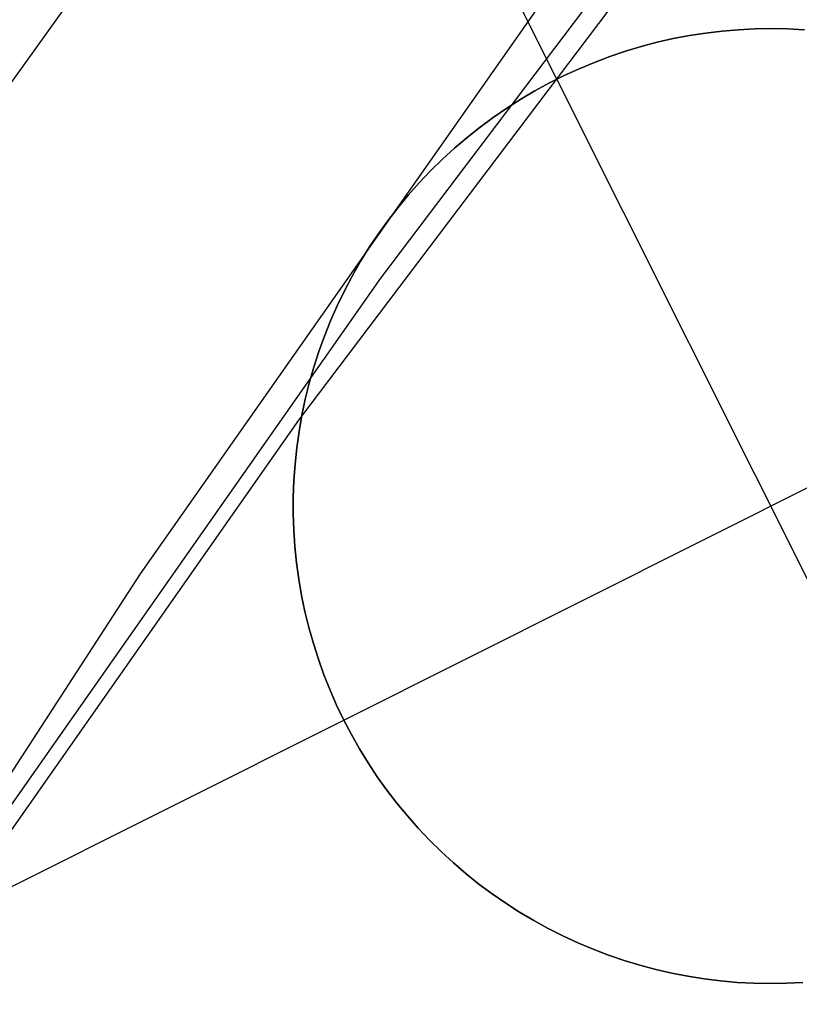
# Model space of a CAD drawing. Header units: millimetres. Extents: x 6239 to 7218, y -13987 to -13139.
# Tile 91 of 256: x 6682.22 to 6684.26, y -13426.06 to -13423.49. Entities that reach past the tile are written whole.
import ezdxf

# ---------------------------------------------------------------- set-up
doc = ezdxf.new("R2010")
doc.units = ezdxf.units.MM
doc.layers.add('color', color=7, linetype='Continuous')

msp = doc.modelspace()

# ---------------------------------------------------------------- linework, layer by layer
at = {"color": 7, "true_color": 0xffffff}
for p, q in [((6683.1671, -13424.164, 68.2879), (6684.2527, -13422.727, 68.7006)), ((6682.9526, -13424.5355, 70.1458), (6684.0382, -13423.0985, 70.5585)), ((6682.9526, -13424.5355, 70.1458), (6684.0382, -13423.0985, 70.5585)), ((6682.5043, -13423.225, 212.0295), (6681.3534, -13424.8322, 212.0295)), ((6683.5713, -13423.464, 64.7868), (6682.5372, -13424.9381, 64.3727)), ((6683.5713, -13423.464, 64.7868), (6682.5372, -13424.9381, 64.3727)), ((6682.133, -13425.6381, 67.8738), (6683.1671, -13424.164, 68.2879)), ((6681.9186, -13426.0096, 69.7318), (6682.9526, -13424.5355, 70.1458)), ((6681.9186, -13426.0096, 69.7318), (6682.9526, -13424.5355, 70.1458)), ((6682.5372, -13424.9381, 64.3727), (6681.5558, -13426.4475, 63.9576)), ((6682.5372, -13424.9381, 64.3727), (6681.5558, -13426.4475, 63.9576))]:
    msp.add_line(p, q, dxfattribs=at)
at = {"layer": 'color', "color": 254, "true_color": 0xcad1ee}
for p, q in [((6683.6273, -13423.643, 19.7), (6683.0672, -13422.5255, 19.7)), ((6683.9321, -13423.5369, 24.7), (6683.9745, -13423.5288, 24.7)), ((6683.9321, -13423.5369, 24.7), (6683.9745, -13423.5288, 24.7)), ((6683.9745, -13423.5288, 19.7), (6683.9321, -13423.5369, 19.7)), ((6683.9321, -13423.5369, 22.2), (6683.9745, -13423.5288, 22.2)), ((6683.9745, -13423.5288, 19.7), (6683.9321, -13423.5369, 19.7)), ((6683.9745, -13423.5288, 24.7), (6684.0171, -13423.5222, 24.7)), ((6683.9745, -13423.5288, 24.7), (6684.0171, -13423.5222, 24.7)), ((6684.0171, -13423.5222, 19.7), (6683.9745, -13423.5288, 19.7)), ((6683.9745, -13423.5288, 22.2), (6684.0171, -13423.5222, 22.2)), ((6684.0171, -13423.5222, 19.7), (6683.9745, -13423.5288, 19.7)), ((6684.0171, -13423.5222, 24.7), (6684.06, -13423.517, 24.7)), ((6684.0171, -13423.5222, 24.7), (6684.06, -13423.517, 24.7)), ((6684.06, -13423.517, 19.7), (6684.0171, -13423.5222, 19.7)), ((6684.0171, -13423.5222, 22.2), (6684.06, -13423.517, 22.2)), ((6684.06, -13423.517, 19.7), (6684.0171, -13423.5222, 19.7)), ((6684.06, -13423.517, 24.7), (6684.103, -13423.5134, 24.7)), ((6684.06, -13423.517, 24.7), (6684.103, -13423.5134, 24.7)), ((6684.103, -13423.5134, 19.7), (6684.06, -13423.517, 19.7)), ((6684.06, -13423.517, 22.2), (6684.103, -13423.5134, 22.2)), ((6684.103, -13423.5134, 19.7), (6684.06, -13423.517, 19.7)), ((6684.103, -13423.5134, 24.7), (6684.1461, -13423.5112, 24.7)), ((6684.103, -13423.5134, 24.7), (6684.1461, -13423.5112, 24.7)), ((6684.1461, -13423.5112, 19.7), (6684.103, -13423.5134, 19.7)), ((6684.103, -13423.5134, 22.2), (6684.1461, -13423.5112, 22.2)), ((6684.1461, -13423.5112, 19.7), (6684.103, -13423.5134, 19.7)), ((6684.1461, -13423.5112, 24.7), (6684.1892, -13423.5105, 24.7)), ((6684.1461, -13423.5112, 24.7), (6684.1892, -13423.5105, 24.7)), ((6684.1892, -13423.5105, 19.7), (6684.1461, -13423.5112, 19.7)), ((6684.1461, -13423.5112, 22.2), (6684.1892, -13423.5105, 22.2)), ((6684.1892, -13423.5105, 19.7), (6684.1461, -13423.5112, 19.7)), ((6684.1892, -13423.5105, 24.7), (6684.2324, -13423.5113, 24.7)), ((6684.1892, -13423.5105, 24.7), (6684.2324, -13423.5113, 24.7)), ((6684.2324, -13423.5113, 19.7), (6684.1892, -13423.5105, 19.7)), ((6684.1892, -13423.5105, 22.2), (6684.2324, -13423.5113, 22.2)), ((6684.2324, -13423.5113, 19.7), (6684.1892, -13423.5105, 19.7)), ((6684.2324, -13423.5113, 24.7), (6684.2755, -13423.5136, 24.7)), ((6684.2324, -13423.5113, 24.7), (6684.2755, -13423.5136, 24.7)), ((6684.2755, -13423.5136, 19.7), (6684.2324, -13423.5113, 19.7)), ((6684.2324, -13423.5113, 22.2), (6684.2755, -13423.5136, 22.2)), ((6684.2755, -13423.5136, 19.7), (6684.2324, -13423.5113, 19.7)), ((6683.8483, -13423.5574, 24.7), (6683.89, -13423.5464, 24.7)), ((6683.8483, -13423.5574, 24.7), (6683.89, -13423.5464, 24.7)), ((6683.89, -13423.5464, 19.7), (6683.8483, -13423.5574, 19.7)), ((6683.8483, -13423.5574, 22.2), (6683.89, -13423.5464, 22.2)), ((6683.89, -13423.5464, 19.7), (6683.8483, -13423.5574, 19.7)), ((6683.89, -13423.5464, 24.7), (6683.9321, -13423.5369, 24.7)), ((6683.89, -13423.5464, 24.7), (6683.9321, -13423.5369, 24.7)), ((6683.9321, -13423.5369, 19.7), (6683.89, -13423.5464, 19.7)), ((6683.89, -13423.5464, 22.2), (6683.9321, -13423.5369, 22.2)), ((6683.9321, -13423.5369, 19.7), (6683.89, -13423.5464, 19.7)), ((6683.7661, -13423.5836, 24.7), (6683.807, -13423.5698, 24.7)), ((6683.7661, -13423.5836, 24.7), (6683.807, -13423.5698, 24.7)), ((6683.807, -13423.5698, 19.7), (6683.7661, -13423.5836, 19.7)), ((6683.7661, -13423.5836, 22.2), (6683.807, -13423.5698, 22.2)), ((6683.807, -13423.5698, 19.7), (6683.7661, -13423.5836, 19.7)), ((6683.807, -13423.5698, 24.7), (6683.8483, -13423.5574, 24.7)), ((6683.807, -13423.5698, 24.7), (6683.8483, -13423.5574, 24.7)), ((6683.8483, -13423.5574, 19.7), (6683.807, -13423.5698, 19.7)), ((6683.807, -13423.5698, 22.2), (6683.8483, -13423.5574, 22.2)), ((6683.8483, -13423.5574, 19.7), (6683.807, -13423.5698, 19.7)), ((6683.6859, -13423.6155, 24.7), (6683.7257, -13423.5989, 24.7)), ((6683.6859, -13423.6155, 24.7), (6683.7257, -13423.5989, 24.7)), ((6683.7257, -13423.5989, 19.7), (6683.6859, -13423.6155, 19.7)), ((6683.6859, -13423.6155, 22.2), (6683.7257, -13423.5989, 22.2)), ((6683.7257, -13423.5989, 19.7), (6683.6859, -13423.6155, 19.7)), ((6683.7257, -13423.5989, 24.7), (6683.7661, -13423.5836, 24.7)), ((6683.7257, -13423.5989, 24.7), (6683.7661, -13423.5836, 24.7)), ((6683.7661, -13423.5836, 19.7), (6683.7257, -13423.5989, 19.7)), ((6683.7257, -13423.5989, 22.2), (6683.7661, -13423.5836, 22.2)), ((6683.7661, -13423.5836, 19.7), (6683.7257, -13423.5989, 19.7)), ((6683.6467, -13423.6335, 24.7), (6683.6859, -13423.6155, 24.7)), ((6683.6467, -13423.6335, 24.7), (6683.6859, -13423.6155, 24.7)), ((6683.6859, -13423.6155, 19.7), (6683.6467, -13423.6335, 19.7)), ((6683.6467, -13423.6335, 22.2), (6683.6859, -13423.6155, 22.2)), ((6683.6859, -13423.6155, 19.7), (6683.6467, -13423.6335, 19.7)), ((6683.5702, -13423.6735, 24.7), (6683.6081, -13423.6528, 24.7)), ((6683.5702, -13423.6735, 24.7), (6683.6081, -13423.6528, 24.7)), ((6683.6081, -13423.6528, 19.7), (6683.5702, -13423.6735, 19.7)), ((6683.5702, -13423.6735, 22.2), (6683.6081, -13423.6528, 22.2)), ((6683.6081, -13423.6528, 19.7), (6683.5702, -13423.6735, 19.7)), ((6683.6081, -13423.6528, 24.7), (6683.6467, -13423.6335, 24.7)), ((6683.6081, -13423.6528, 24.7), (6683.6467, -13423.6335, 24.7)), ((6683.6467, -13423.6335, 19.7), (6683.6081, -13423.6528, 19.7)), ((6683.6081, -13423.6528, 22.2), (6683.6467, -13423.6335, 22.2)), ((6683.6467, -13423.6335, 19.7), (6683.6081, -13423.6528, 19.7)), ((6684.7474, -13425.878, 24.7), (6683.6273, -13423.643, 24.7)), ((6683.6273, -13423.643, 24.7), (6683.6273, -13423.643, 19.7)), ((6683.5331, -13423.6954, 24.7), (6683.5702, -13423.6735, 24.7)), ((6683.5331, -13423.6954, 24.7), (6683.5702, -13423.6735, 24.7)), ((6683.5702, -13423.6735, 19.7), (6683.5331, -13423.6954, 19.7)), ((6683.5331, -13423.6954, 22.2), (6683.5702, -13423.6735, 22.2)), ((6683.5702, -13423.6735, 19.7), (6683.5331, -13423.6954, 19.7)), ((6683.4967, -13423.7187, 24.7), (6683.5331, -13423.6954, 24.7)), ((6683.4967, -13423.7187, 24.7), (6683.5331, -13423.6954, 24.7)), ((6683.5331, -13423.6954, 19.7), (6683.4967, -13423.7187, 19.7)), ((6683.4967, -13423.7187, 22.2), (6683.5331, -13423.6954, 22.2)), ((6683.5331, -13423.6954, 19.7), (6683.4967, -13423.7187, 19.7)), ((6683.4611, -13423.7431, 24.7), (6683.4967, -13423.7187, 24.7)), ((6683.4611, -13423.7431, 24.7), (6683.4967, -13423.7187, 24.7)), ((6683.4967, -13423.7187, 19.7), (6683.4611, -13423.7431, 19.7)), ((6683.4611, -13423.7431, 22.2), (6683.4967, -13423.7187, 22.2)), ((6683.4967, -13423.7187, 19.7), (6683.4611, -13423.7431, 19.7)), ((6683.4265, -13423.7688, 24.7), (6683.4611, -13423.7431, 24.7)), ((6683.4265, -13423.7688, 24.7), (6683.4611, -13423.7431, 24.7)), ((6683.4611, -13423.7431, 19.7), (6683.4265, -13423.7688, 19.7)), ((6683.4265, -13423.7688, 22.2), (6683.4611, -13423.7431, 22.2)), ((6683.4611, -13423.7431, 19.7), (6683.4265, -13423.7688, 19.7)), ((6683.3927, -13423.7956, 24.7), (6683.4265, -13423.7688, 24.7)), ((6683.3927, -13423.7956, 24.7), (6683.4265, -13423.7688, 24.7)), ((6683.4265, -13423.7688, 19.7), (6683.3927, -13423.7956, 19.7)), ((6683.3927, -13423.7956, 22.2), (6683.4265, -13423.7688, 22.2)), ((6683.4265, -13423.7688, 19.7), (6683.3927, -13423.7956, 19.7)), ((6683.3598, -13423.8236, 24.7), (6683.3927, -13423.7956, 24.7)), ((6683.3598, -13423.8236, 24.7), (6683.3927, -13423.7956, 24.7)), ((6683.3927, -13423.7956, 19.7), (6683.3598, -13423.8236, 19.7)), ((6683.3598, -13423.8236, 22.2), (6683.3927, -13423.7956, 22.2)), ((6683.3927, -13423.7956, 19.7), (6683.3598, -13423.8236, 19.7)), ((6683.328, -13423.8528, 24.7), (6683.3598, -13423.8236, 24.7)), ((6683.328, -13423.8528, 24.7), (6683.3598, -13423.8236, 24.7)), ((6683.3598, -13423.8236, 19.7), (6683.328, -13423.8528, 19.7)), ((6683.328, -13423.8528, 22.2), (6683.3598, -13423.8236, 22.2)), ((6683.3598, -13423.8236, 19.7), (6683.328, -13423.8528, 19.7)), ((6683.2972, -13423.883, 24.7), (6683.328, -13423.8528, 24.7)), ((6683.2972, -13423.883, 24.7), (6683.328, -13423.8528, 24.7)), ((6683.328, -13423.8528, 19.7), (6683.2972, -13423.883, 19.7)), ((6683.2972, -13423.883, 22.2), (6683.328, -13423.8528, 22.2)), ((6683.328, -13423.8528, 19.7), (6683.2972, -13423.883, 19.7)), ((6683.2674, -13423.9142, 24.7), (6683.2972, -13423.883, 24.7)), ((6683.2674, -13423.9142, 24.7), (6683.2972, -13423.883, 24.7)), ((6683.2972, -13423.883, 19.7), (6683.2674, -13423.9142, 19.7)), ((6683.2674, -13423.9142, 22.2), (6683.2972, -13423.883, 22.2)), ((6683.2972, -13423.883, 19.7), (6683.2674, -13423.9142, 19.7)), ((6683.2388, -13423.9465, 24.7), (6683.2674, -13423.9142, 24.7)), ((6683.2388, -13423.9465, 24.7), (6683.2674, -13423.9142, 24.7)), ((6683.2674, -13423.9142, 19.7), (6683.2388, -13423.9465, 19.7)), ((6683.2388, -13423.9465, 22.2), (6683.2674, -13423.9142, 22.2)), ((6683.2674, -13423.9142, 19.7), (6683.2388, -13423.9465, 19.7)), ((6683.2112, -13423.9797, 24.7), (6683.2388, -13423.9465, 24.7)), ((6683.2112, -13423.9797, 24.7), (6683.2388, -13423.9465, 24.7)), ((6683.2388, -13423.9465, 19.7), (6683.2112, -13423.9797, 19.7)), ((6683.2112, -13423.9797, 22.2), (6683.2388, -13423.9465, 22.2)), ((6683.2388, -13423.9465, 19.7), (6683.2112, -13423.9797, 19.7)), ((6683.1849, -13424.0139, 24.7), (6683.2112, -13423.9797, 24.7)), ((6683.1849, -13424.0139, 24.7), (6683.2112, -13423.9797, 24.7)), ((6683.2112, -13423.9797, 19.7), (6683.1849, -13424.0139, 19.7)), ((6683.1849, -13424.0139, 22.2), (6683.2112, -13423.9797, 22.2)), ((6683.2112, -13423.9797, 19.7), (6683.1849, -13424.0139, 19.7)), ((6683.1597, -13424.0489, 24.7), (6683.1849, -13424.0139, 24.7)), ((6683.1597, -13424.0489, 24.7), (6683.1849, -13424.0139, 24.7)), ((6683.1849, -13424.0139, 19.7), (6683.1597, -13424.0489, 19.7)), ((6683.1597, -13424.0489, 22.2), (6683.1849, -13424.0139, 22.2)), ((6683.1849, -13424.0139, 19.7), (6683.1597, -13424.0489, 19.7)), ((6683.1357, -13424.0848, 24.7), (6683.1597, -13424.0489, 24.7)), ((6683.1357, -13424.0848, 24.7), (6683.1597, -13424.0489, 24.7)), ((6683.1597, -13424.0489, 19.7), (6683.1357, -13424.0848, 19.7)), ((6683.1357, -13424.0848, 22.2), (6683.1597, -13424.0489, 22.2)), ((6683.1597, -13424.0489, 19.7), (6683.1357, -13424.0848, 19.7)), ((6683.113, -13424.1215, 24.7), (6683.1357, -13424.0848, 24.7)), ((6683.113, -13424.1215, 24.7), (6683.1357, -13424.0848, 24.7)), ((6683.1357, -13424.0848, 19.7), (6683.113, -13424.1215, 19.7)), ((6683.113, -13424.1215, 22.2), (6683.1357, -13424.0848, 22.2)), ((6683.1357, -13424.0848, 19.7), (6683.113, -13424.1215, 19.7)), ((6683.0916, -13424.159, 24.7), (6683.113, -13424.1215, 24.7)), ((6683.0916, -13424.159, 24.7), (6683.113, -13424.1215, 24.7)), ((6683.113, -13424.1215, 19.7), (6683.0916, -13424.159, 19.7)), ((6683.0916, -13424.159, 22.2), (6683.113, -13424.1215, 22.2)), ((6683.113, -13424.1215, 19.7), (6683.0916, -13424.159, 19.7)), ((6683.0715, -13424.1971, 24.7), (6683.0916, -13424.159, 24.7)), ((6683.0715, -13424.1971, 24.7), (6683.0916, -13424.159, 24.7)), ((6683.0916, -13424.159, 19.7), (6683.0715, -13424.1971, 19.7)), ((6683.0715, -13424.1971, 22.2), (6683.0916, -13424.159, 22.2)), ((6683.0916, -13424.159, 19.7), (6683.0715, -13424.1971, 19.7)), ((6683.0527, -13424.236, 24.7), (6683.0715, -13424.1971, 24.7)), ((6683.0527, -13424.236, 24.7), (6683.0715, -13424.1971, 24.7)), ((6683.0715, -13424.1971, 19.7), (6683.0527, -13424.236, 19.7)), ((6683.0527, -13424.236, 22.2), (6683.0715, -13424.1971, 22.2)), ((6683.0715, -13424.1971, 19.7), (6683.0527, -13424.236, 19.7)), ((6683.0699, -13425.3206, 24.7), (6685.3049, -13424.2005, 24.7)), ((6683.0353, -13424.2755, 24.7), (6683.0527, -13424.236, 24.7)), ((6683.0353, -13424.2755, 24.7), (6683.0527, -13424.236, 24.7)), ((6683.0527, -13424.236, 19.7), (6683.0353, -13424.2755, 19.7)), ((6683.0353, -13424.2755, 22.2), (6683.0527, -13424.236, 22.2)), ((6683.0527, -13424.236, 19.7), (6683.0353, -13424.2755, 19.7)), ((6683.0193, -13424.3155, 24.7), (6683.0353, -13424.2755, 24.7)), ((6683.0193, -13424.3155, 24.7), (6683.0353, -13424.2755, 24.7)), ((6683.0353, -13424.2755, 19.7), (6683.0193, -13424.3155, 19.7)), ((6683.0193, -13424.3155, 22.2), (6683.0353, -13424.2755, 22.2)), ((6683.0353, -13424.2755, 19.7), (6683.0193, -13424.3155, 19.7)), ((6683.0046, -13424.3561, 24.7), (6683.0193, -13424.3155, 24.7)), ((6683.0046, -13424.3561, 24.7), (6683.0193, -13424.3155, 24.7)), ((6683.0193, -13424.3155, 19.7), (6683.0046, -13424.3561, 19.7)), ((6683.0046, -13424.3561, 22.2), (6683.0193, -13424.3155, 22.2)), ((6683.0193, -13424.3155, 19.7), (6683.0046, -13424.3561, 19.7)), ((6682.9913, -13424.3972, 24.7), (6683.0046, -13424.3561, 24.7)), ((6682.9913, -13424.3972, 24.7), (6683.0046, -13424.3561, 24.7)), ((6683.0046, -13424.3561, 19.7), (6682.9913, -13424.3972, 19.7)), ((6682.9913, -13424.3972, 22.2), (6683.0046, -13424.3561, 22.2)), ((6683.0046, -13424.3561, 19.7), (6682.9913, -13424.3972, 19.7)), ((6682.9795, -13424.4387, 24.7), (6682.9913, -13424.3972, 24.7)), ((6682.9795, -13424.4387, 24.7), (6682.9913, -13424.3972, 24.7)), ((6682.9913, -13424.3972, 19.7), (6682.9795, -13424.4387, 19.7)), ((6682.9795, -13424.4387, 22.2), (6682.9913, -13424.3972, 22.2)), ((6682.9913, -13424.3972, 19.7), (6682.9795, -13424.4387, 19.7)), ((6682.9691, -13424.4806, 24.7), (6682.9795, -13424.4387, 24.7)), ((6682.9691, -13424.4806, 24.7), (6682.9795, -13424.4387, 24.7)), ((6682.9795, -13424.4387, 19.7), (6682.9691, -13424.4806, 19.7)), ((6682.9691, -13424.4806, 22.2), (6682.9795, -13424.4387, 22.2)), ((6682.9795, -13424.4387, 19.7), (6682.9691, -13424.4806, 19.7)), ((6682.9602, -13424.5228, 24.7), (6682.9691, -13424.4806, 24.7)), ((6682.9602, -13424.5228, 24.7), (6682.9691, -13424.4806, 24.7)), ((6682.9691, -13424.4806, 19.7), (6682.9602, -13424.5228, 19.7)), ((6682.9602, -13424.5228, 22.2), (6682.9691, -13424.4806, 22.2)), ((6682.9691, -13424.4806, 19.7), (6682.9602, -13424.5228, 19.7)), ((6682.9527, -13424.5653, 24.7), (6682.9602, -13424.5228, 24.7)), ((6682.9527, -13424.5653, 24.7), (6682.9602, -13424.5228, 24.7)), ((6682.9602, -13424.5228, 19.7), (6682.9527, -13424.5653, 19.7)), ((6682.9527, -13424.5653, 22.2), (6682.9602, -13424.5228, 22.2)), ((6682.9602, -13424.5228, 19.7), (6682.9527, -13424.5653, 19.7)), ((6682.9467, -13424.608, 24.7), (6682.9527, -13424.5653, 24.7)), ((6682.9467, -13424.608, 24.7), (6682.9527, -13424.5653, 24.7)), ((6682.9527, -13424.5653, 19.7), (6682.9467, -13424.608, 19.7)), ((6682.9467, -13424.608, 22.2), (6682.9527, -13424.5653, 22.2)), ((6682.9527, -13424.5653, 19.7), (6682.9467, -13424.608, 19.7)), ((6682.9422, -13424.6509, 24.7), (6682.9467, -13424.608, 24.7)), ((6682.9422, -13424.6509, 24.7), (6682.9467, -13424.608, 24.7)), ((6682.9467, -13424.608, 19.7), (6682.9422, -13424.6509, 19.7)), ((6682.9422, -13424.6509, 22.2), (6682.9467, -13424.608, 22.2)), ((6682.9467, -13424.608, 19.7), (6682.9422, -13424.6509, 19.7)), ((6682.9391, -13424.694, 24.7), (6682.9422, -13424.6509, 24.7)), ((6682.9391, -13424.694, 24.7), (6682.9422, -13424.6509, 24.7)), ((6682.9422, -13424.6509, 19.7), (6682.9391, -13424.694, 19.7)), ((6682.9391, -13424.694, 22.2), (6682.9422, -13424.6509, 22.2)), ((6682.9422, -13424.6509, 19.7), (6682.9391, -13424.694, 19.7)), ((6682.9376, -13424.7371, 24.7), (6682.9391, -13424.694, 24.7)), ((6682.9376, -13424.7371, 24.7), (6682.9391, -13424.694, 24.7)), ((6682.9391, -13424.694, 19.7), (6682.9376, -13424.7371, 19.7)), ((6682.9376, -13424.7371, 22.2), (6682.9391, -13424.694, 22.2)), ((6682.9391, -13424.694, 19.7), (6682.9376, -13424.7371, 19.7)), ((6682.9375, -13424.7802, 24.7), (6682.9376, -13424.7371, 24.7)), ((6682.9375, -13424.7802, 24.7), (6682.9376, -13424.7371, 24.7)), ((6682.9376, -13424.7371, 19.7), (6682.9375, -13424.7802, 19.7)), ((6682.9375, -13424.7802, 22.2), (6682.9376, -13424.7371, 22.2)), ((6682.9376, -13424.7371, 19.7), (6682.9375, -13424.7802, 19.7)), ((6682.9389, -13424.8234, 24.7), (6682.9375, -13424.7802, 24.7)), ((6682.9389, -13424.8234, 24.7), (6682.9375, -13424.7802, 24.7)), ((6682.9375, -13424.7802, 19.7), (6682.9389, -13424.8234, 19.7)), ((6682.9389, -13424.8234, 22.2), (6682.9375, -13424.7802, 22.2)), ((6682.9375, -13424.7802, 19.7), (6682.9389, -13424.8234, 19.7)), ((6682.9419, -13424.8664, 24.7), (6682.9389, -13424.8234, 24.7)), ((6682.9419, -13424.8664, 24.7), (6682.9389, -13424.8234, 24.7)), ((6682.9389, -13424.8234, 19.7), (6682.9419, -13424.8664, 19.7)), ((6682.9419, -13424.8664, 22.2), (6682.9389, -13424.8234, 22.2)), ((6682.9389, -13424.8234, 19.7), (6682.9419, -13424.8664, 19.7)), ((6682.9463, -13424.9093, 24.7), (6682.9419, -13424.8664, 24.7)), ((6682.9463, -13424.9093, 24.7), (6682.9419, -13424.8664, 24.7)), ((6682.9419, -13424.8664, 19.7), (6682.9463, -13424.9093, 19.7)), ((6682.9463, -13424.9093, 22.2), (6682.9419, -13424.8664, 22.2)), ((6682.9419, -13424.8664, 19.7), (6682.9463, -13424.9093, 19.7)), ((6682.9521, -13424.9521, 24.7), (6682.9463, -13424.9093, 24.7)), ((6682.9521, -13424.9521, 24.7), (6682.9463, -13424.9093, 24.7)), ((6682.9463, -13424.9093, 19.7), (6682.9521, -13424.9521, 19.7)), ((6682.9521, -13424.9521, 22.2), (6682.9463, -13424.9093, 22.2)), ((6682.9463, -13424.9093, 19.7), (6682.9521, -13424.9521, 19.7)), ((6682.9595, -13424.9946, 24.7), (6682.9521, -13424.9521, 24.7)), ((6682.9595, -13424.9946, 24.7), (6682.9521, -13424.9521, 24.7)), ((6682.9521, -13424.9521, 19.7), (6682.9595, -13424.9946, 19.7)), ((6682.9595, -13424.9946, 22.2), (6682.9521, -13424.9521, 22.2)), ((6682.9521, -13424.9521, 19.7), (6682.9595, -13424.9946, 19.7)), ((6682.9683, -13425.0369, 24.7), (6682.9595, -13424.9946, 24.7)), ((6682.9683, -13425.0369, 24.7), (6682.9595, -13424.9946, 24.7)), ((6682.9595, -13424.9946, 19.7), (6682.9683, -13425.0369, 19.7)), ((6682.9683, -13425.0369, 22.2), (6682.9595, -13424.9946, 22.2)), ((6682.9595, -13424.9946, 19.7), (6682.9683, -13425.0369, 19.7)), ((6682.9786, -13425.0788, 24.7), (6682.9683, -13425.0369, 24.7)), ((6682.9786, -13425.0788, 24.7), (6682.9683, -13425.0369, 24.7)), ((6682.9683, -13425.0369, 19.7), (6682.9786, -13425.0788, 19.7)), ((6682.9786, -13425.0788, 22.2), (6682.9683, -13425.0369, 22.2)), ((6682.9683, -13425.0369, 19.7), (6682.9786, -13425.0788, 19.7)), ((6682.9903, -13425.1203, 24.7), (6682.9786, -13425.0788, 24.7)), ((6682.9903, -13425.1203, 24.7), (6682.9786, -13425.0788, 24.7)), ((6682.9786, -13425.0788, 19.7), (6682.9903, -13425.1203, 19.7)), ((6682.9903, -13425.1203, 22.2), (6682.9786, -13425.0788, 22.2)), ((6682.9786, -13425.0788, 19.7), (6682.9903, -13425.1203, 19.7)), ((6683.0034, -13425.1614, 24.7), (6682.9903, -13425.1203, 24.7)), ((6683.0034, -13425.1614, 24.7), (6682.9903, -13425.1203, 24.7)), ((6682.9903, -13425.1203, 19.7), (6683.0034, -13425.1614, 19.7)), ((6683.0034, -13425.1614, 22.2), (6682.9903, -13425.1203, 22.2)), ((6682.9903, -13425.1203, 19.7), (6683.0034, -13425.1614, 19.7)), ((6683.0179, -13425.202, 24.7), (6683.0034, -13425.1614, 24.7)), ((6683.0179, -13425.202, 24.7), (6683.0034, -13425.1614, 24.7)), ((6683.0034, -13425.1614, 19.7), (6683.0179, -13425.202, 19.7)), ((6683.0179, -13425.202, 22.2), (6683.0034, -13425.1614, 22.2)), ((6683.0034, -13425.1614, 19.7), (6683.0179, -13425.202, 19.7)), ((6683.0339, -13425.2421, 24.7), (6683.0179, -13425.202, 24.7)), ((6683.0339, -13425.2421, 24.7), (6683.0179, -13425.202, 24.7)), ((6683.0179, -13425.202, 19.7), (6683.0339, -13425.2421, 19.7)), ((6683.0339, -13425.2421, 22.2), (6683.0179, -13425.202, 22.2)), ((6683.0179, -13425.202, 19.7), (6683.0339, -13425.2421, 19.7)), ((6683.0512, -13425.2817, 24.7), (6683.0339, -13425.2421, 24.7)), ((6683.0512, -13425.2817, 24.7), (6683.0339, -13425.2421, 24.7)), ((6683.0339, -13425.2421, 19.7), (6683.0512, -13425.2817, 19.7)), ((6683.0512, -13425.2817, 22.2), (6683.0339, -13425.2421, 22.2)), ((6683.0339, -13425.2421, 19.7), (6683.0512, -13425.2817, 19.7)), ((6683.0699, -13425.3206, 24.7), (6683.0512, -13425.2817, 24.7)), ((6683.0699, -13425.3206, 24.7), (6683.0512, -13425.2817, 24.7)), ((6683.0512, -13425.2817, 19.7), (6683.0699, -13425.3206, 19.7)), ((6683.0699, -13425.3206, 22.2), (6683.0512, -13425.2817, 22.2)), ((6683.0512, -13425.2817, 19.7), (6683.0699, -13425.3206, 19.7)), ((6681.9523, -13425.8806, 19.7), (6683.0699, -13425.3206, 19.7)), ((6683.0898, -13425.3588, 24.7), (6683.0699, -13425.3206, 24.7)), ((6683.0699, -13425.3206, 24.7), (6683.0699, -13425.3206, 19.7)), ((6683.0699, -13425.3206, 19.7), (6683.0898, -13425.3588, 19.7)), ((6683.0898, -13425.3588, 24.7), (6683.0699, -13425.3206, 24.7)), ((6683.0699, -13425.3206, 19.7), (6683.0898, -13425.3588, 19.7)), ((6683.0699, -13425.3206, 24.7), (6683.0699, -13425.3206, 19.7)), ((6683.0898, -13425.3588, 22.2), (6683.0699, -13425.3206, 22.2)), ((6683.1112, -13425.3963, 24.7), (6683.0898, -13425.3588, 24.7)), ((6683.0898, -13425.3588, 19.7), (6683.1112, -13425.3963, 19.7)), ((6683.1112, -13425.3963, 24.7), (6683.0898, -13425.3588, 24.7)), ((6683.0898, -13425.3588, 19.7), (6683.1112, -13425.3963, 19.7)), ((6683.1112, -13425.3963, 22.2), (6683.0898, -13425.3588, 22.2)), ((6683.1337, -13425.4331, 24.7), (6683.1112, -13425.3963, 24.7)), ((6683.1112, -13425.3963, 19.7), (6683.1337, -13425.4331, 19.7)), ((6683.1337, -13425.4331, 24.7), (6683.1112, -13425.3963, 24.7)), ((6683.1112, -13425.3963, 19.7), (6683.1337, -13425.4331, 19.7)), ((6683.1337, -13425.4331, 22.2), (6683.1112, -13425.3963, 22.2)), ((6683.1576, -13425.4691, 24.7), (6683.1337, -13425.4331, 24.7)), ((6683.1337, -13425.4331, 19.7), (6683.1576, -13425.4691, 19.7)), ((6683.1576, -13425.4691, 24.7), (6683.1337, -13425.4331, 24.7)), ((6683.1337, -13425.4331, 19.7), (6683.1576, -13425.4691, 19.7)), ((6683.1576, -13425.4691, 22.2), (6683.1337, -13425.4331, 22.2)), ((6683.1827, -13425.5042, 24.7), (6683.1576, -13425.4691, 24.7)), ((6683.1576, -13425.4691, 19.7), (6683.1827, -13425.5042, 19.7)), ((6683.1827, -13425.5042, 24.7), (6683.1576, -13425.4691, 24.7)), ((6683.1576, -13425.4691, 19.7), (6683.1827, -13425.5042, 19.7)), ((6683.1827, -13425.5042, 22.2), (6683.1576, -13425.4691, 22.2)), ((6683.2089, -13425.5384, 24.7), (6683.1827, -13425.5042, 24.7)), ((6683.1827, -13425.5042, 19.7), (6683.2089, -13425.5384, 19.7)), ((6683.2089, -13425.5384, 24.7), (6683.1827, -13425.5042, 24.7)), ((6683.1827, -13425.5042, 19.7), (6683.2089, -13425.5384, 19.7)), ((6683.2089, -13425.5384, 22.2), (6683.1827, -13425.5042, 22.2)), ((6683.2364, -13425.5717, 24.7), (6683.2089, -13425.5384, 24.7)), ((6683.2089, -13425.5384, 19.7), (6683.2364, -13425.5717, 19.7)), ((6683.2364, -13425.5717, 24.7), (6683.2089, -13425.5384, 24.7)), ((6683.2089, -13425.5384, 19.7), (6683.2364, -13425.5717, 19.7)), ((6683.2364, -13425.5717, 22.2), (6683.2089, -13425.5384, 22.2)), ((6683.2649, -13425.6041, 24.7), (6683.2364, -13425.5717, 24.7)), ((6683.2364, -13425.5717, 19.7), (6683.2649, -13425.6041, 19.7)), ((6683.2649, -13425.6041, 24.7), (6683.2364, -13425.5717, 24.7)), ((6683.2364, -13425.5717, 19.7), (6683.2649, -13425.6041, 19.7)), ((6683.2649, -13425.6041, 22.2), (6683.2364, -13425.5717, 22.2)), ((6683.2946, -13425.6354, 24.7), (6683.2649, -13425.6041, 24.7)), ((6683.2649, -13425.6041, 19.7), (6683.2946, -13425.6354, 19.7)), ((6683.2946, -13425.6354, 24.7), (6683.2649, -13425.6041, 24.7)), ((6683.2649, -13425.6041, 19.7), (6683.2946, -13425.6354, 19.7)), ((6683.2946, -13425.6354, 22.2), (6683.2649, -13425.6041, 22.2)), ((6683.3253, -13425.6657, 24.7), (6683.2946, -13425.6354, 24.7)), ((6683.2946, -13425.6354, 19.7), (6683.3253, -13425.6657, 19.7)), ((6683.3253, -13425.6657, 24.7), (6683.2946, -13425.6354, 24.7)), ((6683.2946, -13425.6354, 19.7), (6683.3253, -13425.6657, 19.7)), ((6683.3253, -13425.6657, 22.2), (6683.2946, -13425.6354, 22.2)), ((6683.3571, -13425.6949, 24.7), (6683.3253, -13425.6657, 24.7)), ((6683.3253, -13425.6657, 19.7), (6683.3571, -13425.6949, 19.7)), ((6683.3571, -13425.6949, 24.7), (6683.3253, -13425.6657, 24.7)), ((6683.3253, -13425.6657, 19.7), (6683.3571, -13425.6949, 19.7)), ((6683.3571, -13425.6949, 22.2), (6683.3253, -13425.6657, 22.2)), ((6683.3898, -13425.723, 24.7), (6683.3571, -13425.6949, 24.7)), ((6683.3571, -13425.6949, 19.7), (6683.3898, -13425.723, 19.7)), ((6683.3898, -13425.723, 24.7), (6683.3571, -13425.6949, 24.7)), ((6683.3571, -13425.6949, 19.7), (6683.3898, -13425.723, 19.7)), ((6683.3898, -13425.723, 22.2), (6683.3571, -13425.6949, 22.2)), ((6683.4235, -13425.75, 24.7), (6683.3898, -13425.723, 24.7)), ((6683.3898, -13425.723, 19.7), (6683.4235, -13425.75, 19.7)), ((6683.4235, -13425.75, 24.7), (6683.3898, -13425.723, 24.7)), ((6683.3898, -13425.723, 19.7), (6683.4235, -13425.75, 19.7)), ((6683.4235, -13425.75, 22.2), (6683.3898, -13425.723, 22.2)), ((6683.4581, -13425.7758, 24.7), (6683.4235, -13425.75, 24.7)), ((6683.4235, -13425.75, 19.7), (6683.4581, -13425.7758, 19.7)), ((6683.4581, -13425.7758, 24.7), (6683.4235, -13425.75, 24.7)), ((6683.4235, -13425.75, 19.7), (6683.4581, -13425.7758, 19.7)), ((6683.4581, -13425.7758, 22.2), (6683.4235, -13425.75, 22.2)), ((6683.4936, -13425.8003, 24.7), (6683.4581, -13425.7758, 24.7)), ((6683.4581, -13425.7758, 19.7), (6683.4936, -13425.8003, 19.7)), ((6683.4936, -13425.8003, 24.7), (6683.4581, -13425.7758, 24.7)), ((6683.4581, -13425.7758, 19.7), (6683.4936, -13425.8003, 19.7)), ((6683.4936, -13425.8003, 22.2), (6683.4581, -13425.7758, 22.2)), ((6683.5299, -13425.8236, 24.7), (6683.4936, -13425.8003, 24.7)), ((6683.4936, -13425.8003, 19.7), (6683.5299, -13425.8236, 19.7)), ((6683.5299, -13425.8236, 24.7), (6683.4936, -13425.8003, 24.7)), ((6683.4936, -13425.8003, 19.7), (6683.5299, -13425.8236, 19.7)), ((6683.5299, -13425.8236, 22.2), (6683.4936, -13425.8003, 22.2)), ((6683.567, -13425.8457, 24.7), (6683.5299, -13425.8236, 24.7)), ((6683.5299, -13425.8236, 19.7), (6683.567, -13425.8457, 19.7)), ((6683.567, -13425.8457, 24.7), (6683.5299, -13425.8236, 24.7)), ((6683.5299, -13425.8236, 19.7), (6683.567, -13425.8457, 19.7)), ((6683.567, -13425.8457, 22.2), (6683.5299, -13425.8236, 22.2)), ((6683.6048, -13425.8665, 24.7), (6683.567, -13425.8457, 24.7)), ((6683.567, -13425.8457, 19.7), (6683.6048, -13425.8665, 19.7)), ((6683.6048, -13425.8665, 24.7), (6683.567, -13425.8457, 24.7)), ((6683.567, -13425.8457, 19.7), (6683.6048, -13425.8665, 19.7)), ((6683.6048, -13425.8665, 22.2), (6683.567, -13425.8457, 22.2)), ((6683.6433, -13425.8859, 24.7), (6683.6048, -13425.8665, 24.7)), ((6683.6048, -13425.8665, 19.7), (6683.6433, -13425.8859, 19.7)), ((6683.6433, -13425.8859, 24.7), (6683.6048, -13425.8665, 24.7)), ((6683.6048, -13425.8665, 19.7), (6683.6433, -13425.8859, 19.7)), ((6683.6433, -13425.8859, 22.2), (6683.6048, -13425.8665, 22.2)), ((6683.6825, -13425.904, 24.7), (6683.6433, -13425.8859, 24.7)), ((6683.6433, -13425.8859, 19.7), (6683.6825, -13425.904, 19.7)), ((6683.6825, -13425.904, 24.7), (6683.6433, -13425.8859, 24.7)), ((6683.6433, -13425.8859, 19.7), (6683.6825, -13425.904, 19.7)), ((6683.6825, -13425.904, 22.2), (6683.6433, -13425.8859, 22.2)), ((6683.7223, -13425.9208, 24.7), (6683.6825, -13425.904, 24.7)), ((6683.6825, -13425.904, 19.7), (6683.7223, -13425.9208, 19.7)), ((6683.7223, -13425.9208, 24.7), (6683.6825, -13425.904, 24.7)), ((6683.6825, -13425.904, 19.7), (6683.7223, -13425.9208, 19.7)), ((6683.7223, -13425.9208, 22.2), (6683.6825, -13425.904, 22.2)), ((6683.7626, -13425.9361, 24.7), (6683.7223, -13425.9208, 24.7)), ((6683.7223, -13425.9208, 19.7), (6683.7626, -13425.9361, 19.7)), ((6683.7626, -13425.9361, 24.7), (6683.7223, -13425.9208, 24.7)), ((6683.7223, -13425.9208, 19.7), (6683.7626, -13425.9361, 19.7)), ((6683.7626, -13425.9361, 22.2), (6683.7223, -13425.9208, 22.2)), ((6683.8034, -13425.9501, 24.7), (6683.7626, -13425.9361, 24.7)), ((6683.7626, -13425.9361, 19.7), (6683.8034, -13425.9501, 19.7)), ((6683.8034, -13425.9501, 24.7), (6683.7626, -13425.9361, 24.7)), ((6683.7626, -13425.9361, 19.7), (6683.8034, -13425.9501, 19.7)), ((6683.8034, -13425.9501, 22.2), (6683.7626, -13425.9361, 22.2)), ((6683.8447, -13425.9626, 24.7), (6683.8034, -13425.9501, 24.7)), ((6683.8034, -13425.9501, 19.7), (6683.8447, -13425.9626, 19.7)), ((6683.8447, -13425.9626, 24.7), (6683.8034, -13425.9501, 24.7)), ((6683.8034, -13425.9501, 19.7), (6683.8447, -13425.9626, 19.7)), ((6683.8447, -13425.9626, 22.2), (6683.8034, -13425.9501, 22.2)), ((6683.8864, -13425.9737, 24.7), (6683.8447, -13425.9626, 24.7)), ((6683.8447, -13425.9626, 19.7), (6683.8864, -13425.9737, 19.7)), ((6683.8864, -13425.9737, 24.7), (6683.8447, -13425.9626, 24.7)), ((6683.8447, -13425.9626, 19.7), (6683.8864, -13425.9737, 19.7)), ((6683.8864, -13425.9737, 22.2), (6683.8447, -13425.9626, 22.2)), ((6683.9285, -13425.9834, 24.7), (6683.8864, -13425.9737, 24.7)), ((6683.8864, -13425.9737, 19.7), (6683.9285, -13425.9834, 19.7)), ((6683.9285, -13425.9834, 24.7), (6683.8864, -13425.9737, 24.7)), ((6683.8864, -13425.9737, 19.7), (6683.9285, -13425.9834, 19.7)), ((6683.9285, -13425.9834, 22.2), (6683.8864, -13425.9737, 22.2)), ((6683.9708, -13425.9916, 24.7), (6683.9285, -13425.9834, 24.7)), ((6683.9285, -13425.9834, 19.7), (6683.9708, -13425.9916, 19.7)), ((6683.9708, -13425.9916, 24.7), (6683.9285, -13425.9834, 24.7)), ((6683.9285, -13425.9834, 19.7), (6683.9708, -13425.9916, 19.7)), ((6683.9708, -13425.9916, 22.2), (6683.9285, -13425.9834, 22.2)), ((6684.0135, -13425.9984, 24.7), (6683.9708, -13425.9916, 24.7)), ((6683.9708, -13425.9916, 19.7), (6684.0135, -13425.9984, 19.7)), ((6684.0135, -13425.9984, 24.7), (6683.9708, -13425.9916, 24.7)), ((6683.9708, -13425.9916, 19.7), (6684.0135, -13425.9984, 19.7)), ((6684.0135, -13425.9984, 22.2), (6683.9708, -13425.9916, 22.2)), ((6684.0563, -13426.0036, 24.7), (6684.0135, -13425.9984, 24.7)), ((6684.0135, -13425.9984, 19.7), (6684.0563, -13426.0036, 19.7)), ((6684.0563, -13426.0036, 24.7), (6684.0135, -13425.9984, 24.7)), ((6684.0135, -13425.9984, 19.7), (6684.0563, -13426.0036, 19.7)), ((6684.0563, -13426.0036, 22.2), (6684.0135, -13425.9984, 22.2)), ((6684.0993, -13426.0074, 24.7), (6684.0563, -13426.0036, 24.7)), ((6684.0563, -13426.0036, 19.7), (6684.0993, -13426.0074, 19.7)), ((6684.0993, -13426.0074, 24.7), (6684.0563, -13426.0036, 24.7)), ((6684.0563, -13426.0036, 19.7), (6684.0993, -13426.0074, 19.7)), ((6684.0993, -13426.0074, 22.2), (6684.0563, -13426.0036, 22.2)), ((6684.1424, -13426.0097, 24.7), (6684.0993, -13426.0074, 24.7)), ((6684.0993, -13426.0074, 19.7), (6684.1424, -13426.0097, 19.7)), ((6684.1424, -13426.0097, 24.7), (6684.0993, -13426.0074, 24.7)), ((6684.0993, -13426.0074, 19.7), (6684.1424, -13426.0097, 19.7)), ((6684.1424, -13426.0097, 22.2), (6684.0993, -13426.0074, 22.2)), ((6684.1855, -13426.0105, 24.7), (6684.1424, -13426.0097, 24.7)), ((6684.1424, -13426.0097, 19.7), (6684.1855, -13426.0105, 19.7)), ((6684.1855, -13426.0105, 24.7), (6684.1424, -13426.0097, 24.7)), ((6684.1424, -13426.0097, 19.7), (6684.1855, -13426.0105, 19.7)), ((6684.1855, -13426.0105, 22.2), (6684.1424, -13426.0097, 22.2)), ((6684.2287, -13426.0098, 24.7), (6684.1855, -13426.0105, 24.7)), ((6684.1855, -13426.0105, 19.7), (6684.2287, -13426.0098, 19.7)), ((6684.2287, -13426.0098, 24.7), (6684.1855, -13426.0105, 24.7)), ((6684.1855, -13426.0105, 19.7), (6684.2287, -13426.0098, 19.7)), ((6684.2287, -13426.0098, 22.2), (6684.1855, -13426.0105, 22.2)), ((6684.2718, -13426.0077, 24.7), (6684.2287, -13426.0098, 24.7)), ((6684.2287, -13426.0098, 19.7), (6684.2718, -13426.0077, 19.7)), ((6684.2718, -13426.0077, 24.7), (6684.2287, -13426.0098, 24.7)), ((6684.2287, -13426.0098, 19.7), (6684.2718, -13426.0077, 19.7)), ((6684.2718, -13426.0077, 22.2), (6684.2287, -13426.0098, 22.2))]:
    msp.add_line(p, q, dxfattribs=at)

doc.saveas('drawing.dxf')
